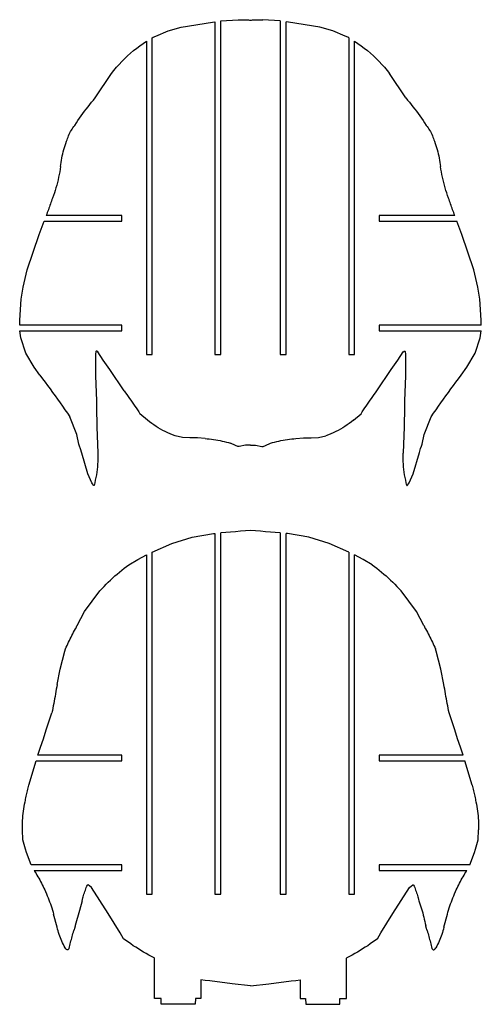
# Model space of a CAD drawing. Extents: x -170 to 170, y -270 to 270.
# Tile 25 of 31: x 59 to 90, y 72 to 137. Entities that reach past the tile are written whole.
import ezdxf

# ---------------------------------------------------------------- set-up
doc = ezdxf.new("R2010")
doc.units = 0
doc.header["$MEASUREMENT"] = 0
doc.layers.get('0').update_dxf_attribs({"linetype": 'CONTINUOUS'})

msp = doc.modelspace()

# ---------------------------------------------------------------- linework, layer by layer
for p, q in [((69.999, 136.301), (72.072, 136.644)), ((72.072, 136.644), (72.233, 136.667)), ((72.233, 136.667), (72.233, 114.805)), ((72.608, 136.715), (73.747, 136.794)), ((72.608, 114.805), (72.608, 136.715)), ((73.747, 136.794), (73.815, 136.797)), ((73.815, 136.797), (73.883, 136.799)), ((73.883, 136.799), (73.952, 136.8)), ((73.952, 136.8), (74.02, 136.8)), ((74.02, 136.8), (74.089, 136.8)), ((74.089, 136.8), (74.157, 136.799)), ((74.157, 136.799), (74.225, 136.796)), ((74.225, 136.796), (74.294, 136.794)), ((74.294, 136.794), (74.362, 136.79)), ((74.362, 136.79), (74.43, 136.785)), ((74.43, 136.785), (74.498, 136.78)), ((74.498, 136.78), (74.567, 136.774)), ((74.567, 136.774), (74.635, 136.78)), ((74.635, 136.78), (74.703, 136.785)), ((74.703, 136.785), (74.771, 136.79)), ((74.771, 136.79), (74.839, 136.794)), ((74.839, 136.794), (74.908, 136.796)), ((74.908, 136.796), (74.976, 136.799)), ((74.976, 136.799), (75.044, 136.8)), ((75.044, 136.8), (75.113, 136.8)), ((75.113, 136.8), (75.181, 136.8)), ((75.181, 136.8), (75.25, 136.799)), ((75.25, 136.799), (75.318, 136.797)), ((75.318, 136.797), (75.386, 136.794)), ((76.525, 136.715), (75.386, 136.794)), ((76.525, 136.715), (76.525, 114.805)), ((77.061, 136.644), (76.9, 136.667)), ((76.9, 114.805), (76.9, 136.667)), ((79.134, 136.301), (77.061, 136.644)), ((68.335, 135.729), (69.15, 136.064)), ((69.15, 136.064), (69.999, 136.301)), ((79.983, 136.064), (79.134, 136.301)), ((80.798, 135.729), (79.983, 136.064)), ((67.3, 135.087), (67.514, 135.238)), ((67.514, 135.238), (67.733, 135.382)), ((67.733, 135.382), (67.733, 114.805)), ((68.108, 135.611), (68.172, 135.646)), ((68.108, 114.805), (68.108, 135.611)), ((68.172, 135.646), (68.335, 135.729)), ((80.961, 135.646), (80.798, 135.729)), ((81.025, 135.611), (80.961, 135.646)), ((81.025, 135.611), (81.025, 114.805)), ((81.4, 135.382), (81.619, 135.238)), ((81.4, 114.805), (81.4, 135.382)), ((81.619, 135.238), (81.833, 135.087)), ((66.487, 134.425), (66.683, 134.599)), ((66.683, 134.599), (66.884, 134.768)), ((66.884, 134.768), (67.089, 134.931)), ((67.089, 134.931), (67.3, 135.087)), ((81.833, 135.087), (82.044, 134.931)), ((82.044, 134.931), (82.249, 134.768)), ((82.249, 134.768), (82.45, 134.599)), ((82.45, 134.599), (82.646, 134.425)), ((65.758, 133.672), (65.932, 133.868)), ((65.932, 133.868), (66.112, 134.059)), ((66.112, 134.059), (66.297, 134.245)), ((66.297, 134.245), (66.487, 134.425)), ((82.646, 134.425), (82.836, 134.245)), ((82.836, 134.245), (83.021, 134.059)), ((83.021, 134.059), (83.201, 133.868)), ((83.201, 133.868), (83.375, 133.672)), ((64.363, 131.665), (65.428, 133.264)), ((65.428, 133.264), (65.59, 133.47)), ((65.59, 133.47), (65.758, 133.672)), ((83.375, 133.672), (83.543, 133.47)), ((83.543, 133.47), (83.705, 133.264)), ((84.77, 131.665), (83.705, 133.264)), ((64.004, 131.23), (64.122, 131.376)), ((64.122, 131.376), (64.242, 131.521)), ((64.242, 131.521), (64.363, 131.665)), ((84.77, 131.665), (84.891, 131.521)), ((84.891, 131.521), (85.011, 131.376)), ((85.011, 131.376), (85.129, 131.23)), ((63.439, 130.481), (63.549, 130.633)), ((63.549, 130.633), (63.66, 130.784)), ((63.66, 130.784), (63.773, 130.934)), ((63.773, 130.934), (63.888, 131.083)), ((63.888, 131.083), (64.004, 131.23)), ((85.129, 131.23), (85.245, 131.083)), ((85.245, 131.083), (85.36, 130.934)), ((85.36, 130.934), (85.473, 130.784)), ((85.473, 130.784), (85.584, 130.633)), ((85.584, 130.633), (85.694, 130.481)), ((63.016, 129.86), (63.119, 130.017)), ((63.119, 130.017), (63.224, 130.173)), ((63.224, 130.173), (63.33, 130.327)), ((63.33, 130.327), (63.439, 130.481)), ((85.694, 130.481), (85.803, 130.327)), ((85.803, 130.327), (85.909, 130.173)), ((85.909, 130.173), (86.014, 130.017)), ((86.014, 130.017), (86.117, 129.86)), ((62.652, 129.273), (62.696, 129.361)), ((62.696, 129.361), (62.743, 129.449)), ((62.743, 129.449), (62.792, 129.534)), ((62.792, 129.534), (62.844, 129.618)), ((62.844, 129.618), (62.899, 129.701)), ((62.899, 129.701), (62.956, 129.781)), ((62.956, 129.781), (63.016, 129.86)), ((86.117, 129.86), (86.177, 129.781)), ((86.177, 129.781), (86.234, 129.701)), ((86.234, 129.701), (86.289, 129.618)), ((86.289, 129.618), (86.341, 129.534)), ((86.341, 129.534), (86.39, 129.449)), ((86.39, 129.449), (86.437, 129.361)), ((86.437, 129.361), (86.481, 129.273)), ((62.428, 128.677), (62.476, 128.812)), ((62.476, 128.812), (62.505, 128.906)), ((62.505, 128.906), (62.538, 129)), ((62.538, 129), (62.573, 129.092)), ((62.573, 129.092), (62.611, 129.183)), ((62.611, 129.183), (62.652, 129.273)), ((86.481, 129.273), (86.522, 129.183)), ((86.522, 129.183), (86.56, 129.092)), ((86.56, 129.092), (86.595, 128.999)), ((86.595, 128.999), (86.628, 128.906)), ((86.628, 128.906), (86.657, 128.812)), ((86.657, 128.812), (86.705, 128.677)), ((62.228, 127.992), (62.263, 128.13)), ((62.263, 128.13), (62.3, 128.268)), ((62.3, 128.268), (62.34, 128.405)), ((62.34, 128.405), (62.383, 128.542)), ((62.383, 128.542), (62.428, 128.677)), ((86.705, 128.677), (86.75, 128.542)), ((86.75, 128.542), (86.793, 128.405)), ((86.793, 128.405), (86.833, 128.268)), ((86.833, 128.268), (86.87, 128.13)), ((86.87, 128.13), (86.905, 127.992)), ((62.097, 127.29), (62.118, 127.431)), ((62.118, 127.431), (62.141, 127.572)), ((62.141, 127.572), (62.168, 127.713)), ((62.168, 127.713), (62.197, 127.853)), ((62.197, 127.853), (62.228, 127.992)), ((86.905, 127.992), (86.936, 127.853)), ((86.936, 127.853), (86.965, 127.713)), ((86.965, 127.713), (86.992, 127.572)), ((86.992, 127.572), (87.015, 127.431)), ((87.015, 127.431), (87.036, 127.29)), ((62.023, 126.798), (61.99, 126.624)), ((62.053, 126.973), (62.023, 126.798)), ((62.079, 127.148), (62.053, 126.973)), ((62.079, 127.148), (62.097, 127.29)), ((87.036, 127.29), (87.054, 127.148)), ((87.082, 126.973), (87.054, 127.148)), ((87.113, 126.799), (87.082, 126.973)), ((87.147, 126.624), (87.113, 126.799)), ((61.873, 126.104), (61.828, 125.933)), ((61.915, 126.277), (61.873, 126.104)), ((61.954, 126.45), (61.915, 126.277)), ((61.99, 126.624), (61.954, 126.45)), ((87.184, 126.451), (87.147, 126.624)), ((87.223, 126.278), (87.184, 126.451)), ((87.265, 126.106), (87.223, 126.278)), ((87.311, 125.934), (87.265, 126.106)), ((61.728, 125.592), (61.673, 125.423)), ((61.779, 125.762), (61.728, 125.592)), ((61.828, 125.933), (61.779, 125.762)), ((87.359, 125.763), (87.311, 125.934)), ((87.409, 125.593), (87.359, 125.763)), ((87.463, 125.424), (87.409, 125.593)), ((61.485, 124.89), (61.451, 124.795)), ((61.518, 124.986), (61.485, 124.89)), ((61.552, 125.082), (61.518, 124.986)), ((61.552, 125.082), (61.555, 125.089)), ((61.615, 125.256), (61.555, 125.089)), ((61.673, 125.423), (61.615, 125.256)), ((87.519, 125.256), (87.463, 125.424)), ((87.578, 125.089), (87.519, 125.256)), ((87.581, 125.082), (87.578, 125.089)), ((87.615, 124.986), (87.581, 125.082)), ((87.648, 124.89), (87.615, 124.986)), ((87.682, 124.795), (87.648, 124.89)), ((61.242, 124.223), (61.207, 124.128)), ((61.278, 124.318), (61.242, 124.223)), ((61.313, 124.413), (61.278, 124.318)), ((61.347, 124.508), (61.313, 124.413)), ((61.382, 124.604), (61.347, 124.508)), ((61.416, 124.699), (61.382, 124.604)), ((61.451, 124.795), (61.416, 124.699)), ((87.717, 124.699), (87.682, 124.795)), ((87.751, 124.604), (87.717, 124.699)), ((87.786, 124.508), (87.751, 124.604)), ((87.82, 124.413), (87.786, 124.508)), ((87.855, 124.318), (87.82, 124.413)), ((87.891, 124.223), (87.855, 124.318)), ((87.926, 124.128), (87.891, 124.223)), ((60.671, 122.696), (60.995, 123.563)), ((60.995, 123.563), (66.113, 123.563)), ((61.171, 124.033), (61.136, 123.938)), ((66.113, 123.938), (61.136, 123.938)), ((61.207, 124.128), (61.171, 124.033)), ((66.113, 123.563), (66.113, 123.938)), ((83.02, 123.938), (83.02, 123.563)), ((87.997, 123.938), (83.02, 123.938)), ((83.02, 123.563), (88.138, 123.563)), ((87.962, 124.033), (87.926, 124.128)), ((87.997, 123.938), (87.962, 124.033)), ((88.462, 122.696), (88.138, 123.563)), ((59.896, 120.372), (60.671, 122.696)), ((89.237, 120.372), (88.462, 122.696)), ((59.627, 119.223), (59.896, 120.372)), ((89.506, 119.223), (89.237, 120.372)), ((59.487, 118.438), (59.627, 119.223)), ((89.646, 118.437), (89.506, 119.223)), ((59.394, 117.072), (59.487, 118.438)), ((89.739, 117.072), (89.646, 118.437)), ((59.398, 116.735), (59.394, 117.072)), ((89.735, 116.735), (89.739, 117.072)), ((66.113, 116.735), (59.398, 116.735)), ((66.113, 116.361), (66.113, 116.735)), ((83.02, 116.735), (83.02, 116.361)), ((89.735, 116.735), (83.02, 116.735)), ((59.473, 115.899), (59.413, 116.361)), ((59.413, 116.361), (66.113, 116.361)), ((59.791, 114.888), (59.473, 115.899)), ((83.02, 116.361), (89.72, 116.361)), ((89.342, 114.888), (89.66, 115.899)), ((89.66, 115.899), (89.72, 116.361)), ((60.343, 113.985), (59.791, 114.888)), ((64.377, 114.852), (64.374, 114.645)), ((64.374, 114.645), (64.377, 114.438)), ((64.393, 114.956), (64.377, 114.852)), ((64.411, 115.004), (64.393, 114.956)), ((64.425, 115.024), (64.411, 115.004)), ((64.435, 115.031), (64.425, 115.024)), ((64.459, 115.039), (64.435, 115.031)), ((64.47, 115.035), (64.459, 115.039)), ((64.523, 114.989), (64.47, 115.035)), ((64.884, 114.437), (64.523, 114.989)), ((67.733, 114.805), (68.108, 114.805)), ((72.233, 114.805), (72.608, 114.805)), ((76.525, 114.805), (76.9, 114.805)), ((81.025, 114.805), (81.4, 114.805)), ((84.249, 114.437), (84.61, 114.989)), ((84.61, 114.989), (84.663, 115.035)), ((84.663, 115.035), (84.674, 115.039)), ((84.674, 115.039), (84.698, 115.031)), ((84.698, 115.031), (84.708, 115.024)), ((84.708, 115.024), (84.722, 115.004)), ((84.722, 115.004), (84.74, 114.956)), ((84.74, 114.956), (84.756, 114.852)), ((84.759, 114.645), (84.755, 114.232)), ((84.756, 114.852), (84.759, 114.645)), ((88.79, 113.985), (89.342, 114.888)), ((60.726, 113.443), (60.343, 113.985)), ((64.377, 114.438), (64.384, 113.405)), ((65.321, 113.822), (64.884, 114.437)), ((66.265, 112.423), (65.321, 113.822)), ((82.868, 112.423), (83.812, 113.822)), ((83.812, 113.822), (84.249, 114.437)), ((84.755, 114.232), (84.749, 113.405)), ((88.407, 113.443), (88.79, 113.985)), ((60.726, 113.443), (60.894, 113.22)), ((60.894, 113.22), (61.062, 112.996)), ((64.384, 113.405), (64.439, 111.758)), ((84.749, 113.405), (84.694, 111.758)), ((88.071, 112.996), (88.239, 113.22)), ((88.239, 113.22), (88.407, 113.443)), ((61.062, 112.996), (61.228, 112.771)), ((61.228, 112.771), (61.394, 112.546)), ((61.394, 112.546), (61.559, 112.32)), ((87.574, 112.32), (87.739, 112.546)), ((87.739, 112.546), (87.905, 112.771)), ((87.905, 112.771), (88.071, 112.996)), ((61.559, 112.32), (61.722, 112.094)), ((61.722, 112.094), (61.886, 111.867)), ((66.265, 112.423), (66.353, 112.3)), ((66.353, 112.3), (66.441, 112.176)), ((66.441, 112.176), (66.529, 112.051)), ((66.529, 112.051), (66.616, 111.927)), ((66.616, 111.927), (66.703, 111.802)), ((82.43, 111.802), (82.517, 111.927)), ((82.517, 111.927), (82.604, 112.051)), ((82.604, 112.051), (82.692, 112.176)), ((82.692, 112.176), (82.78, 112.3)), ((82.78, 112.3), (82.868, 112.423)), ((87.247, 111.867), (87.411, 112.094)), ((87.411, 112.094), (87.574, 112.32)), ((61.886, 111.867), (62.048, 111.64)), ((62.048, 111.64), (62.209, 111.411)), ((62.209, 111.411), (62.37, 111.183)), ((64.439, 111.758), (64.439, 111.357)), ((64.439, 111.357), (64.47, 110.053)), ((66.703, 111.802), (66.79, 111.678)), ((66.79, 111.678), (66.876, 111.553)), ((66.876, 111.553), (66.962, 111.427)), ((66.962, 111.427), (67.048, 111.302)), ((67.048, 111.302), (67.133, 111.176)), ((82, 111.176), (82.085, 111.302)), ((82.085, 111.302), (82.171, 111.427)), ((82.171, 111.427), (82.257, 111.553)), ((82.257, 111.553), (82.343, 111.678)), ((82.343, 111.678), (82.43, 111.802)), ((84.694, 111.357), (84.663, 110.053)), ((84.694, 111.758), (84.694, 111.357)), ((86.763, 111.182), (86.924, 111.411)), ((86.924, 111.411), (87.085, 111.639)), ((87.085, 111.639), (87.247, 111.867)), ((62.37, 111.183), (62.529, 110.953)), ((62.529, 110.953), (62.688, 110.723)), ((63.149, 109.546), (62.688, 110.723)), ((67.133, 111.176), (67.218, 111.05)), ((67.218, 111.05), (67.303, 110.924)), ((67.793, 110.49), (67.303, 110.924)), ((81.339, 110.49), (81.83, 110.924)), ((81.83, 110.924), (81.915, 111.05)), ((81.915, 111.05), (82, 111.176)), ((85.984, 109.546), (86.445, 110.723)), ((86.445, 110.723), (86.604, 110.953)), ((86.604, 110.953), (86.763, 111.182)), ((64.47, 110.053), (64.528, 108.325)), ((67.931, 110.383), (67.793, 110.49)), ((68.072, 110.28), (67.931, 110.383)), ((68.215, 110.181), (68.072, 110.28)), ((68.36, 110.086), (68.215, 110.181)), ((68.508, 109.994), (68.36, 110.086)), ((68.659, 109.906), (68.508, 109.994)), ((80.625, 109.994), (80.474, 109.906)), ((80.773, 110.086), (80.625, 109.994)), ((80.918, 110.181), (80.773, 110.086)), ((81.061, 110.28), (80.918, 110.181)), ((81.202, 110.383), (81.061, 110.28)), ((81.339, 110.49), (81.202, 110.383)), ((84.663, 110.053), (84.605, 108.325)), ((63.293, 108.93), (63.149, 109.546)), ((68.811, 109.823), (68.659, 109.906)), ((68.966, 109.743), (68.811, 109.823)), ((69.123, 109.667), (68.966, 109.743)), ((69.282, 109.596), (69.123, 109.667)), ((69.442, 109.529), (69.282, 109.596)), ((69.604, 109.465), (69.442, 109.529)), ((70.09, 109.365), (69.604, 109.465)), ((70.585, 109.345), (70.09, 109.365)), ((71.081, 109.337), (70.585, 109.345)), ((71.576, 109.295), (71.081, 109.337)), ((71.576, 109.295), (71.718, 109.283)), ((77.415, 109.283), (77.557, 109.295)), ((77.557, 109.295), (78.052, 109.337)), ((78.052, 109.337), (78.548, 109.345)), ((78.548, 109.345), (79.043, 109.365)), ((79.043, 109.365), (79.528, 109.465)), ((79.691, 109.528), (79.528, 109.465)), ((79.851, 109.596), (79.691, 109.528)), ((80.01, 109.667), (79.851, 109.596)), ((80.167, 109.743), (80.01, 109.667)), ((80.322, 109.823), (80.167, 109.743)), ((80.474, 109.906), (80.322, 109.823)), ((85.84, 108.93), (85.984, 109.546)), ((63.333, 108.79), (63.293, 108.93)), ((63.389, 108.611), (63.333, 108.79)), ((71.718, 109.283), (71.86, 109.269)), ((71.86, 109.269), (72.002, 109.252)), ((72.002, 109.252), (72.144, 109.233)), ((72.144, 109.233), (72.285, 109.211)), ((72.285, 109.211), (72.426, 109.186)), ((72.426, 109.186), (72.566, 109.159)), ((72.566, 109.159), (72.706, 109.129)), ((72.706, 109.129), (72.845, 109.097)), ((72.845, 109.097), (72.983, 109.062)), ((72.983, 109.062), (73.121, 109.024)), ((73.121, 109.024), (73.258, 108.984)), ((73.572, 108.836), (73.258, 108.984)), ((73.733, 108.772), (73.572, 108.836)), ((73.819, 108.765), (73.733, 108.772)), ((74.229, 108.855), (73.819, 108.765)), ((74.566, 108.867), (74.229, 108.855)), ((74.566, 108.867), (74.903, 108.855)), ((74.903, 108.855), (75.314, 108.765)), ((75.314, 108.765), (75.4, 108.772)), ((75.4, 108.772), (75.561, 108.836)), ((75.561, 108.836), (75.875, 108.984)), ((75.875, 108.984), (76.012, 109.024)), ((76.012, 109.024), (76.15, 109.062)), ((76.15, 109.062), (76.288, 109.097)), ((76.288, 109.097), (76.427, 109.129)), ((76.427, 109.129), (76.567, 109.159)), ((76.567, 109.159), (76.707, 109.186)), ((76.707, 109.186), (76.848, 109.211)), ((76.848, 109.211), (76.989, 109.233)), ((76.989, 109.233), (77.131, 109.252)), ((77.131, 109.252), (77.273, 109.269)), ((77.273, 109.269), (77.415, 109.283)), ((85.75, 108.628), (85.8, 108.79)), ((85.8, 108.79), (85.84, 108.93)), ((63.483, 108.327), (63.389, 108.611)), ((63.884, 106.98), (63.483, 108.327)), ((64.528, 108.325), (64.533, 108.146)), ((64.533, 108.146), (64.533, 107.967)), ((84.6, 108.146), (84.605, 108.325)), ((84.601, 107.967), (84.6, 108.146)), ((85.249, 106.98), (85.666, 108.375)), ((85.666, 108.375), (85.75, 108.628)), ((64.505, 107.432), (64.486, 107.254)), ((64.519, 107.61), (64.505, 107.432)), ((64.528, 107.789), (64.519, 107.61)), ((64.533, 107.967), (64.528, 107.789)), ((84.606, 107.789), (84.601, 107.967)), ((84.615, 107.61), (84.606, 107.789)), ((84.629, 107.432), (84.615, 107.61)), ((84.647, 107.254), (84.629, 107.432)), ((64.147, 106.373), (63.884, 106.98)), ((64.404, 106.724), (64.367, 106.549)), ((64.436, 106.9), (64.404, 106.724)), ((64.463, 107.077), (64.436, 106.9)), ((64.486, 107.254), (64.463, 107.077)), ((84.67, 107.077), (84.647, 107.254)), ((84.698, 106.9), (84.67, 107.077)), ((84.729, 106.724), (84.698, 106.9)), ((84.766, 106.549), (84.729, 106.724)), ((84.986, 106.373), (85.249, 106.98)), ((64.174, 106.325), (64.147, 106.373)), ((64.239, 106.236), (64.174, 106.325)), ((64.258, 106.216), (64.239, 106.236)), ((64.268, 106.207), (64.258, 106.216)), ((64.281, 106.202), (64.268, 106.207)), ((64.327, 106.375), (64.281, 106.202)), ((64.367, 106.549), (64.327, 106.375)), ((84.807, 106.375), (84.766, 106.549)), ((84.852, 106.202), (84.807, 106.375)), ((84.852, 106.202), (84.865, 106.207)), ((84.865, 106.207), (84.875, 106.216)), ((84.875, 106.216), (84.894, 106.236)), ((84.894, 106.236), (84.959, 106.325)), ((84.959, 106.325), (84.986, 106.373)), ((70.737, 102.814), (72.138, 103.047)), ((72.138, 103.047), (72.233, 103.06)), ((72.233, 103.06), (72.233, 79.367)), ((72.935, 103.125), (72.608, 103.099)), ((72.608, 79.367), (72.608, 103.099)), ((73.261, 103.15), (72.935, 103.125)), ((73.587, 103.174), (73.261, 103.15)), ((73.914, 103.198), (73.587, 103.174)), ((74.24, 103.221), (73.914, 103.198)), ((74.567, 103.243), (74.24, 103.221)), ((74.893, 103.221), (74.567, 103.243)), ((75.219, 103.198), (74.893, 103.221)), ((75.546, 103.174), (75.219, 103.198)), ((75.872, 103.15), (75.546, 103.174)), ((76.198, 103.125), (75.872, 103.15)), ((76.525, 103.099), (76.198, 103.125)), ((76.525, 103.099), (76.525, 79.367)), ((76.995, 103.047), (76.9, 103.06)), ((76.9, 79.367), (76.9, 103.06)), ((78.396, 102.814), (76.995, 103.047)), ((68.108, 101.834), (69.403, 102.391)), ((69.403, 102.391), (70.737, 102.814)), ((79.73, 102.391), (78.396, 102.814)), ((81.025, 101.834), (79.73, 102.391)), ((67.152, 101.352), (67.733, 101.659)), ((67.733, 101.659), (67.733, 79.367)), ((68.108, 79.367), (68.108, 101.834)), ((81.025, 101.834), (81.025, 79.367)), ((81.981, 101.352), (81.4, 101.659)), ((81.4, 79.367), (81.4, 101.659)), ((66.263, 100.769), (66.419, 100.889)), ((66.419, 100.889), (66.578, 101.006)), ((66.578, 101.006), (67.152, 101.352)), ((82.555, 101.006), (81.981, 101.352)), ((82.555, 101.006), (82.714, 100.889)), ((82.714, 100.889), (82.871, 100.769)), ((65.508, 100.132), (65.655, 100.264)), ((65.655, 100.264), (65.804, 100.394)), ((65.804, 100.394), (65.955, 100.521)), ((65.955, 100.521), (66.108, 100.646)), ((66.108, 100.646), (66.263, 100.769)), ((82.871, 100.769), (83.025, 100.646)), ((83.025, 100.646), (83.178, 100.521)), ((83.178, 100.521), (83.329, 100.394)), ((83.329, 100.394), (83.478, 100.264)), ((83.478, 100.264), (83.625, 100.132)), ((64.943, 99.581), (65.081, 99.722)), ((65.081, 99.722), (65.221, 99.861)), ((65.221, 99.861), (65.364, 99.998)), ((65.364, 99.998), (65.508, 100.132)), ((83.625, 100.132), (83.769, 99.997)), ((83.769, 99.997), (83.912, 99.861)), ((83.912, 99.861), (84.052, 99.722)), ((84.052, 99.722), (84.19, 99.581)), ((63.664, 97.939), (64.658, 99.282)), ((64.658, 99.282), (64.807, 99.437)), ((64.807, 99.437), (64.943, 99.581)), ((84.19, 99.581), (84.326, 99.437)), ((84.475, 99.282), (84.326, 99.437)), ((85.469, 97.939), (84.475, 99.282)), ((63.163, 97.02), (63.664, 97.939)), ((85.97, 97.02), (85.469, 97.939)), ((63.163, 97.02), (63.154, 97)), ((85.979, 97), (85.97, 97.02)), ((62.772, 96.248), (62.827, 96.356)), ((62.827, 96.356), (62.883, 96.464)), ((62.883, 96.464), (62.939, 96.572)), ((62.939, 96.572), (62.996, 96.679)), ((62.996, 96.679), (63.054, 96.786)), ((63.063, 96.805), (63.054, 96.786)), ((63.073, 96.824), (63.063, 96.805)), ((63.082, 96.844), (63.073, 96.824)), ((63.091, 96.863), (63.082, 96.844)), ((63.1, 96.883), (63.091, 96.863)), ((63.109, 96.902), (63.1, 96.883)), ((63.118, 96.922), (63.109, 96.902)), ((63.128, 96.941), (63.118, 96.922)), ((63.137, 96.961), (63.128, 96.941)), ((63.146, 96.98), (63.137, 96.961)), ((63.154, 97), (63.146, 96.98)), ((85.988, 96.98), (85.979, 97)), ((85.996, 96.961), (85.988, 96.98)), ((86.006, 96.941), (85.996, 96.961)), ((86.015, 96.922), (86.006, 96.941)), ((86.024, 96.902), (86.015, 96.922)), ((86.033, 96.883), (86.024, 96.902)), ((86.042, 96.863), (86.033, 96.883)), ((86.051, 96.844), (86.042, 96.863)), ((86.06, 96.824), (86.051, 96.844)), ((86.07, 96.805), (86.06, 96.824)), ((86.079, 96.786), (86.07, 96.805)), ((86.079, 96.786), (86.137, 96.679)), ((86.137, 96.679), (86.194, 96.572)), ((86.194, 96.572), (86.25, 96.464)), ((86.25, 96.464), (86.306, 96.356)), ((86.306, 96.356), (86.361, 96.248)), ((62.508, 95.701), (62.559, 95.811)), ((62.559, 95.811), (62.611, 95.921)), ((62.611, 95.921), (62.664, 96.03)), ((62.664, 96.03), (62.718, 96.139)), ((62.718, 96.139), (62.772, 96.248)), ((86.361, 96.248), (86.415, 96.139)), ((86.415, 96.139), (86.469, 96.03)), ((86.469, 96.03), (86.522, 95.921)), ((86.522, 95.921), (86.574, 95.811)), ((86.574, 95.811), (86.625, 95.701)), ((62.046, 94.153), (62.356, 95.336)), ((62.356, 95.336), (62.407, 95.48)), ((62.407, 95.48), (62.457, 95.591)), ((62.457, 95.591), (62.508, 95.701)), ((86.625, 95.701), (86.676, 95.591)), ((86.676, 95.591), (86.726, 95.48)), ((86.777, 95.336), (86.726, 95.48)), ((87.087, 94.153), (86.777, 95.336)), ((61.852, 93.139), (62.046, 94.153)), ((87.281, 93.139), (87.087, 94.153)), ((61.852, 93.139), (61.826, 92.983)), ((87.307, 92.983), (87.281, 93.139)), ((61.746, 92.514), (61.718, 92.358)), ((61.773, 92.67), (61.746, 92.514)), ((61.8, 92.827), (61.773, 92.67)), ((61.826, 92.983), (61.8, 92.827)), ((87.333, 92.826), (87.307, 92.983)), ((87.36, 92.67), (87.333, 92.826)), ((87.387, 92.514), (87.36, 92.67)), ((87.415, 92.358), (87.387, 92.514)), ((61.634, 91.891), (61.605, 91.735)), ((61.662, 92.046), (61.634, 91.891)), ((61.69, 92.202), (61.662, 92.046)), ((61.718, 92.358), (61.69, 92.202)), ((87.443, 92.202), (87.415, 92.358)), ((87.471, 92.046), (87.443, 92.202)), ((87.499, 91.89), (87.471, 92.046)), ((87.528, 91.735), (87.499, 91.89)), ((61.143, 90.151), (61.516, 91.268)), ((61.546, 91.423), (61.516, 91.268)), ((61.576, 91.579), (61.546, 91.423)), ((61.605, 91.735), (61.576, 91.579)), ((87.557, 91.579), (87.528, 91.735)), ((87.587, 91.423), (87.557, 91.579)), ((87.617, 91.268), (87.587, 91.423)), ((87.99, 90.151), (87.617, 91.268)), ((60.959, 89.57), (61.143, 90.151)), ((88.174, 89.57), (87.99, 90.151)), ((60.767, 89.024), (60.959, 89.57)), ((88.366, 89.024), (88.174, 89.57)), ((60.592, 88.501), (60.767, 89.024)), ((88.541, 88.501), (88.366, 89.024)), ((59.992, 86.529), (60.469, 88.126)), ((60.469, 88.126), (66.113, 88.126)), ((66.113, 88.501), (60.592, 88.501)), ((66.113, 88.126), (66.113, 88.501)), ((83.02, 88.501), (83.02, 88.126)), ((88.541, 88.501), (83.02, 88.501)), ((83.02, 88.126), (88.664, 88.126)), ((89.141, 86.529), (88.664, 88.126)), ((59.857, 85.978), (59.878, 86.07)), ((59.878, 86.07), (59.899, 86.163)), ((59.899, 86.163), (59.921, 86.254)), ((59.921, 86.254), (59.944, 86.346)), ((59.944, 86.346), (59.967, 86.438)), ((59.967, 86.438), (59.992, 86.529)), ((89.141, 86.529), (89.166, 86.438)), ((89.166, 86.438), (89.189, 86.346)), ((89.189, 86.346), (89.212, 86.254)), ((89.212, 86.254), (89.234, 86.162)), ((89.234, 86.162), (89.255, 86.07)), ((89.255, 86.07), (89.276, 85.978)), ((59.72, 85.269), (59.751, 85.421)), ((59.751, 85.421), (59.767, 85.514)), ((59.767, 85.514), (59.783, 85.607)), ((59.783, 85.607), (59.801, 85.7)), ((59.801, 85.7), (59.819, 85.793)), ((59.819, 85.793), (59.838, 85.885)), ((59.838, 85.885), (59.857, 85.978)), ((89.276, 85.978), (89.295, 85.885)), ((89.295, 85.885), (89.314, 85.793)), ((89.314, 85.793), (89.332, 85.7)), ((89.332, 85.7), (89.35, 85.607)), ((89.35, 85.607), (89.366, 85.514)), ((89.366, 85.514), (89.382, 85.421)), ((89.382, 85.421), (89.413, 85.269)), ((59.625, 84.66), (59.644, 84.813)), ((59.644, 84.813), (59.666, 84.965)), ((59.666, 84.965), (59.692, 85.118)), ((59.692, 85.118), (59.72, 85.269)), ((89.413, 85.269), (89.441, 85.118)), ((89.441, 85.118), (89.467, 84.965)), ((89.467, 84.965), (89.489, 84.813)), ((89.489, 84.813), (89.508, 84.66)), ((59.578, 84.044), (59.585, 84.198)), ((59.585, 84.198), (59.595, 84.352)), ((59.595, 84.352), (59.608, 84.506)), ((59.608, 84.506), (59.625, 84.66)), ((89.508, 84.66), (89.525, 84.506)), ((89.525, 84.506), (89.538, 84.352)), ((89.538, 84.352), (89.548, 84.198)), ((89.548, 84.198), (89.555, 84.044)), ((59.573, 83.736), (59.574, 83.89)), ((59.575, 83.581), (59.573, 83.736)), ((59.574, 83.89), (59.578, 84.044)), ((59.606, 82.937), (59.575, 83.581)), ((89.527, 82.937), (89.558, 83.581)), ((89.555, 84.044), (89.559, 83.89)), ((89.56, 83.736), (89.558, 83.581)), ((89.559, 83.89), (89.56, 83.736)), ((59.771, 82.313), (59.606, 82.937)), ((89.362, 82.313), (89.527, 82.937)), ((59.832, 82.101), (59.771, 82.313)), ((89.301, 82.101), (89.362, 82.313)), ((60.149, 81.298), (59.832, 82.101)), ((88.984, 81.298), (89.301, 82.101)), ((66.113, 81.298), (60.149, 81.298)), ((60.34, 80.923), (66.113, 80.923)), ((60.34, 80.923), (60.405, 80.822)), ((66.113, 80.923), (66.113, 81.298)), ((88.984, 81.298), (83.02, 81.298)), ((83.02, 81.298), (83.02, 80.923)), ((83.02, 80.923), (88.793, 80.923)), ((88.728, 80.822), (88.793, 80.923)), ((60.405, 80.822), (60.469, 80.72)), ((60.469, 80.72), (60.532, 80.618)), ((60.532, 80.618), (60.594, 80.514)), ((60.594, 80.514), (60.654, 80.41)), ((60.654, 80.41), (60.713, 80.305)), ((60.713, 80.305), (60.77, 80.2)), ((60.77, 80.2), (60.827, 80.093)), ((88.306, 80.093), (88.363, 80.2)), ((88.363, 80.2), (88.42, 80.305)), ((88.42, 80.305), (88.479, 80.41)), ((88.479, 80.41), (88.539, 80.514)), ((88.539, 80.514), (88.601, 80.618)), ((88.601, 80.618), (88.664, 80.72)), ((88.664, 80.72), (88.728, 80.822)), ((60.827, 80.093), (60.882, 79.986)), ((60.882, 79.986), (60.935, 79.879)), ((60.935, 79.879), (60.988, 79.771)), ((60.988, 79.771), (61.039, 79.662)), ((61.039, 79.662), (61.097, 79.531)), ((63.65, 79.462), (63.679, 79.548)), ((63.679, 79.548), (63.71, 79.633)), ((63.71, 79.633), (63.742, 79.718)), ((63.742, 79.718), (63.775, 79.802)), ((63.775, 79.802), (63.811, 79.886)), ((63.811, 79.886), (63.847, 79.968)), ((63.868, 79.976), (63.847, 79.968)), ((63.888, 79.976), (63.868, 79.976)), ((63.926, 79.961), (63.888, 79.976)), ((63.994, 79.914), (63.926, 79.961)), ((64.111, 79.797), (63.994, 79.914)), ((65.208, 78.101), (64.111, 79.797)), ((83.925, 78.101), (85.022, 79.797)), ((85.022, 79.797), (85.139, 79.914)), ((85.139, 79.914), (85.207, 79.961)), ((85.207, 79.961), (85.245, 79.976)), ((85.245, 79.976), (85.265, 79.976)), ((85.265, 79.976), (85.286, 79.968)), ((85.286, 79.968), (85.322, 79.885)), ((85.322, 79.885), (85.358, 79.802)), ((85.358, 79.802), (85.391, 79.718)), ((85.391, 79.718), (85.423, 79.633)), ((85.423, 79.633), (85.454, 79.548)), ((85.454, 79.548), (85.483, 79.462)), ((88.036, 79.531), (88.094, 79.662)), ((88.094, 79.662), (88.145, 79.771)), ((88.145, 79.771), (88.198, 79.879)), ((88.198, 79.879), (88.251, 79.986)), ((88.251, 79.986), (88.306, 80.093)), ((61.097, 79.531), (61.154, 79.399)), ((61.154, 79.399), (61.209, 79.267)), ((61.209, 79.267), (61.263, 79.134)), ((61.263, 79.134), (61.314, 79)), ((61.314, 79), (61.364, 78.866)), ((63.508, 78.938), (63.321, 78.294)), ((63.508, 78.938), (63.528, 79.027)), ((63.528, 79.027), (63.549, 79.115)), ((63.549, 79.115), (63.572, 79.202)), ((63.572, 79.202), (63.596, 79.289)), ((63.596, 79.289), (63.622, 79.376)), ((63.622, 79.376), (63.65, 79.462)), ((67.733, 79.367), (68.108, 79.367)), ((72.233, 79.367), (72.608, 79.367)), ((76.525, 79.367), (76.9, 79.367)), ((81.025, 79.367), (81.4, 79.367)), ((85.483, 79.462), (85.511, 79.376)), ((85.511, 79.376), (85.537, 79.289)), ((85.537, 79.289), (85.561, 79.202)), ((85.561, 79.202), (85.584, 79.115)), ((85.584, 79.115), (85.605, 79.027)), ((85.605, 79.027), (85.625, 78.938)), ((85.625, 78.938), (85.673, 78.805)), ((87.769, 78.866), (87.819, 79)), ((87.819, 79), (87.87, 79.134)), ((87.87, 79.134), (87.924, 79.267)), ((87.924, 79.267), (87.979, 79.399)), ((87.979, 79.399), (88.036, 79.531)), ((61.364, 78.866), (61.412, 78.731)), ((61.412, 78.731), (61.459, 78.595)), ((61.459, 78.595), (61.504, 78.459)), ((61.504, 78.459), (61.546, 78.322)), ((61.546, 78.322), (61.588, 78.185)), ((63.321, 78.294), (63.051, 77.305)), ((85.673, 78.805), (85.719, 78.671)), ((85.719, 78.671), (85.763, 78.537)), ((85.763, 78.537), (85.806, 78.402)), ((85.806, 78.402), (85.846, 78.267)), ((85.846, 78.267), (85.885, 78.131)), ((87.545, 78.185), (87.586, 78.322)), ((87.586, 78.322), (87.629, 78.459)), ((87.629, 78.459), (87.674, 78.595)), ((87.674, 78.595), (87.721, 78.731)), ((87.721, 78.731), (87.769, 78.866)), ((61.588, 78.185), (61.627, 78.047)), ((61.857, 77.192), (61.627, 78.047)), ((65.997, 76.818), (65.208, 78.101)), ((83.136, 76.818), (83.925, 78.101)), ((85.885, 78.131), (85.923, 77.994)), ((85.923, 77.994), (85.958, 77.857)), ((85.958, 77.857), (85.992, 77.72)), ((85.992, 77.72), (86.024, 77.582)), ((87.276, 77.192), (87.506, 78.047)), ((87.506, 78.047), (87.545, 78.185)), ((61.886, 77.075), (61.857, 77.192)), ((61.918, 76.959), (61.886, 77.075)), ((61.953, 76.843), (61.918, 76.959)), ((62.925, 76.873), (62.953, 76.97)), ((62.962, 76.998), (62.953, 76.97)), ((62.97, 77.026), (62.962, 76.998)), ((62.978, 77.054), (62.97, 77.026)), ((62.987, 77.082), (62.978, 77.054)), ((62.995, 77.109), (62.987, 77.082)), ((63.003, 77.137), (62.995, 77.109)), ((63.011, 77.165), (63.003, 77.137)), ((63.019, 77.193), (63.011, 77.165)), ((63.027, 77.221), (63.019, 77.193)), ((63.035, 77.249), (63.027, 77.221)), ((63.043, 77.277), (63.035, 77.249)), ((63.051, 77.305), (63.043, 77.277)), ((86.024, 77.582), (86.054, 77.444)), ((86.054, 77.444), (86.082, 77.305)), ((86.089, 77.277), (86.082, 77.305)), ((86.097, 77.249), (86.089, 77.277)), ((86.105, 77.221), (86.097, 77.249)), ((86.113, 77.193), (86.105, 77.221)), ((86.121, 77.165), (86.113, 77.193)), ((86.129, 77.137), (86.121, 77.165)), ((86.137, 77.109), (86.129, 77.137)), ((86.146, 77.081), (86.137, 77.109)), ((86.154, 77.053), (86.146, 77.081)), ((86.163, 77.026), (86.154, 77.053)), ((86.171, 76.998), (86.163, 77.026)), ((86.18, 76.97), (86.171, 76.998)), ((86.18, 76.97), (86.208, 76.873)), ((87.215, 76.959), (87.18, 76.843)), ((87.247, 77.075), (87.215, 76.959)), ((87.276, 77.192), (87.247, 77.075)), ((61.991, 76.728), (61.953, 76.843)), ((62.031, 76.614), (61.991, 76.728)), ((62.074, 76.501), (62.031, 76.614)), ((62.12, 76.39), (62.074, 76.501)), ((62.168, 76.279), (62.12, 76.39)), ((62.764, 76.291), (62.79, 76.388)), ((62.79, 76.388), (62.817, 76.486)), ((62.817, 76.486), (62.843, 76.583)), ((62.843, 76.583), (62.87, 76.68)), ((62.87, 76.68), (62.898, 76.776)), ((62.898, 76.776), (62.925, 76.873)), ((66.216, 76.439), (65.997, 76.818)), ((66.375, 76.322), (66.216, 76.439)), ((66.537, 76.208), (66.375, 76.322)), ((82.758, 76.322), (82.596, 76.208)), ((82.917, 76.439), (82.758, 76.322)), ((82.917, 76.439), (83.136, 76.818)), ((86.208, 76.873), (86.235, 76.776)), ((86.235, 76.776), (86.263, 76.68)), ((86.263, 76.68), (86.29, 76.583)), ((86.29, 76.583), (86.316, 76.485)), ((86.316, 76.485), (86.343, 76.388)), ((86.343, 76.388), (86.369, 76.291)), ((87.013, 76.39), (86.965, 76.279)), ((87.059, 76.501), (87.013, 76.39)), ((87.102, 76.614), (87.059, 76.501)), ((87.142, 76.728), (87.102, 76.614)), ((87.18, 76.843), (87.142, 76.728)), ((62.219, 76.169), (62.168, 76.279)), ((62.272, 76.061), (62.219, 76.169)), ((62.328, 75.954), (62.272, 76.061)), ((62.387, 75.849), (62.328, 75.954)), ((62.437, 75.776), (62.387, 75.849)), ((62.47, 75.742), (62.437, 75.776)), ((62.505, 75.72), (62.47, 75.742)), ((62.528, 75.712), (62.505, 75.72)), ((62.549, 75.712), (62.528, 75.712)), ((62.568, 75.718), (62.549, 75.712)), ((62.587, 75.732), (62.568, 75.718)), ((62.638, 75.804), (62.587, 75.732)), ((62.638, 75.804), (62.663, 75.901)), ((62.663, 75.901), (62.688, 75.999)), ((62.688, 75.999), (62.713, 76.096)), ((62.713, 76.096), (62.738, 76.194)), ((62.738, 76.194), (62.764, 76.291)), ((66.699, 76.095), (66.537, 76.208)), ((66.863, 75.984), (66.699, 76.095)), ((67.029, 75.876), (66.863, 75.984)), ((67.196, 75.77), (67.029, 75.876)), ((67.364, 75.665), (67.196, 75.77)), ((67.534, 75.563), (67.364, 75.665)), ((81.769, 75.665), (81.599, 75.563)), ((81.937, 75.769), (81.769, 75.665)), ((82.104, 75.876), (81.937, 75.769)), ((82.27, 75.984), (82.104, 75.876)), ((82.434, 76.095), (82.27, 75.984)), ((82.596, 76.208), (82.434, 76.095)), ((86.369, 76.291), (86.395, 76.194)), ((86.395, 76.194), (86.42, 76.096)), ((86.42, 76.096), (86.445, 75.999)), ((86.445, 75.999), (86.47, 75.901)), ((86.47, 75.901), (86.495, 75.804)), ((86.495, 75.804), (86.545, 75.732)), ((86.545, 75.732), (86.565, 75.718)), ((86.565, 75.718), (86.584, 75.712)), ((86.584, 75.712), (86.605, 75.712)), ((86.605, 75.712), (86.628, 75.72)), ((86.628, 75.72), (86.663, 75.742)), ((86.663, 75.742), (86.696, 75.776)), ((86.696, 75.776), (86.746, 75.849)), ((86.805, 75.954), (86.746, 75.849)), ((86.861, 76.061), (86.805, 75.954)), ((86.914, 76.169), (86.861, 76.061)), ((86.965, 76.279), (86.914, 76.169)), ((67.705, 75.464), (67.534, 75.563)), ((67.877, 75.366), (67.705, 75.464)), ((68.051, 75.271), (67.877, 75.366)), ((68.225, 75.177), (68.051, 75.271)), ((68.249, 75.164), (68.225, 75.177)), ((68.249, 72.508), (68.249, 75.164)), ((80.884, 75.164), (80.908, 75.177)), ((80.884, 72.508), (80.884, 75.164)), ((81.082, 75.27), (80.908, 75.177)), ((81.256, 75.366), (81.082, 75.27)), ((81.428, 75.463), (81.256, 75.366)), ((81.599, 75.563), (81.428, 75.463)), ((71.307, 73.749), (71.307, 72.508)), ((71.585, 73.692), (71.307, 73.749)), ((77.548, 73.692), (77.826, 73.749)), ((77.826, 73.749), (77.826, 72.508)), ((71.886, 73.672), (71.585, 73.692)), ((73.364, 73.486), (71.886, 73.672)), ((74.566, 73.346), (73.364, 73.486)), ((74.566, 73.346), (75.769, 73.486)), ((75.769, 73.486), (77.247, 73.672)), ((77.247, 73.672), (77.548, 73.692)), ((68.691, 72.508), (68.249, 72.508)), ((68.691, 72.133), (68.691, 72.508)), ((70.951, 72.508), (70.934, 72.133)), ((71.307, 72.508), (70.951, 72.508)), ((77.826, 72.508), (78.182, 72.508)), ((78.182, 72.508), (78.199, 72.133)), ((80.442, 72.508), (80.884, 72.508)), ((80.442, 72.133), (80.442, 72.508)), ((70.934, 72.133), (68.691, 72.133)), ((78.199, 72.133), (80.442, 72.133))]:
    msp.add_line(p, q)

doc.saveas('drawing.dxf')
